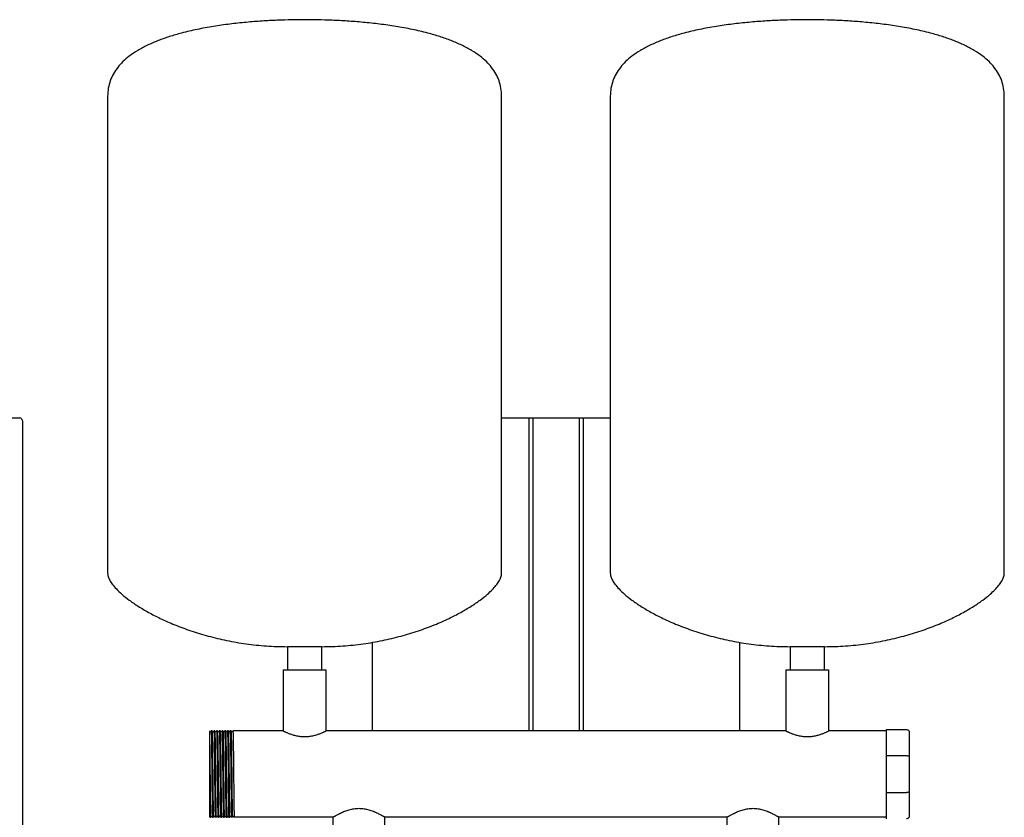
# Model space of a CAD drawing. Header units: millimetres. Extents: x 11 to 1915, y 12 to 1067.
# Tile 4 of 4: x 1191 to 1915, y 480 to 1067. Entities that reach past the tile are written whole.
import ezdxf

# ---------------------------------------------------------------- set-up
doc = ezdxf.new("R2010")
doc.units = ezdxf.units.MM

msp = doc.modelspace()

# ---------------------------------------------------------------- linework, layer by layer
at = {"color": 7, "linetype": 'Continuous', "lineweight": 25}
for p, q in [((1255.44, 1010.74), (1255.44, 659.88)), ((1545.44, 659.88), (1545.44, 1010.74)), ((1625.44, 1010.74), (1625.44, 659.88)), ((1915.44, 659.88), (1915.44, 1010.74)), ((1173.18, 773.98), (1190.69, 773.98)), ((1192.69, 771.98), (1192.69, 763.98)), ((1545.44, 773.98), (1565.44, 773.98)), ((1565.44, 773.98), (1565.44, 543.73)), ((1565.44, 773.98), (1568.44, 773.98)), ((1568.44, 773.98), (1568.44, 543.73)), ((1568.44, 773.98), (1602.44, 773.98)), ((1602.44, 773.98), (1602.44, 543.73)), ((1602.44, 773.98), (1605.44, 773.98)), ((1605.44, 773.98), (1605.44, 543.73)), ((1605.44, 773.98), (1625.44, 773.98)), ((1192.69, 763.98), (1192.69, 393.98)), ((1450.44, 543.73), (1450.44, 609.05)), ((1720.44, 609.05), (1720.44, 543.73)), ((1387.74, 605.73), (1387.74, 588.73)), ((1400.44, 605.73), (1387.74, 605.73)), ((1413.14, 605.73), (1400.44, 605.73)), ((1413.14, 588.73), (1413.14, 605.73)), ((1757.74, 605.73), (1757.74, 588.73)), ((1770.44, 605.73), (1757.74, 605.73)), ((1783.14, 605.73), (1770.44, 605.73)), ((1783.14, 588.73), (1783.14, 605.73)), ((1384.74, 588.73), (1384.74, 543.73)), ((1384.74, 588.73), (1416.14, 588.73)), ((1416.14, 588.73), (1416.14, 543.73)), ((1754.74, 588.73), (1754.74, 543.73)), ((1754.74, 588.73), (1786.14, 588.73)), ((1786.14, 588.73), (1786.14, 543.73)), ((1331.61, 543.73), (1331.61, 543.73)), ((1332.27, 543.73), (1331.61, 543.73)), ((1334.27, 543.73), (1333.61, 543.73)), ((1333.61, 543.73), (1333.61, 543.73)), ((1336.27, 543.73), (1335.61, 543.73)), ((1335.61, 543.73), (1335.61, 543.73)), ((1338.27, 543.73), (1337.61, 543.73)), ((1337.61, 543.73), (1337.61, 543.73)), ((1339.61, 543.73), (1339.61, 543.73)), ((1340.27, 543.73), (1339.61, 543.73)), ((1341.61, 543.73), (1341.61, 543.73)), ((1342.27, 543.73), (1341.61, 543.73)), ((1343.61, 543.73), (1343.61, 543.73)), ((1344.27, 543.73), (1343.61, 543.73)), ((1345.61, 543.73), (1345.61, 543.73)), ((1346.27, 543.73), (1345.61, 543.73)), ((1384.74, 543.73), (1347.61, 543.73)), ((1347.61, 543.73), (1347.61, 543.73)), ((1754.74, 543.73), (1416.14, 543.73)), ((1828.44, 543.73), (1786.14, 543.73)), ((1828.44, 544.83), (1828.44, 525.59)), ((1828.44, 544.83), (1843.44, 544.83)), ((1330.44, 539.08), (1330.44, 484.89)), ((1339.1, 543.06), (1339.04, 543.01)), ((1340.84, 543.01), (1340.79, 543.06)), ((1342.84, 543.01), (1342.79, 543.06)), ((1347.09, 543.06), (1347.04, 543.01)), ((1845.44, 542.83), (1845.44, 524.76)), ((1828.44, 525.59), (1843.44, 525.59)), ((1828.44, 525.59), (1828.44, 498.37)), ((1845.44, 524.76), (1845.44, 499.2)), ((1828.44, 498.37), (1843.44, 498.37)), ((1828.44, 498.37), (1828.44, 479.13)), ((1845.44, 499.2), (1845.44, 481.13)), ((1330.37, 480.55), (1330.61, 480.23)), ((1331.27, 480.23), (1330.61, 480.23)), ((1331.27, 480.23), (1331.27, 480.24)), ((1333.27, 480.23), (1332.61, 480.23)), ((1333.27, 480.23), (1333.27, 480.23)), ((1335.27, 480.23), (1334.61, 480.23)), ((1335.27, 480.23), (1335.27, 480.23)), ((1337.27, 480.23), (1336.61, 480.23)), ((1337.27, 480.23), (1337.27, 480.24)), ((1339.27, 480.23), (1338.61, 480.23)), ((1339.27, 480.23), (1339.27, 480.23)), ((1341.27, 480.23), (1340.61, 480.23)), ((1341.27, 480.23), (1341.27, 480.23)), ((1341.79, 480.9), (1341.84, 480.95)), ((1342.04, 480.95), (1342.09, 480.91)), ((1343.27, 480.23), (1342.61, 480.23)), ((1343.27, 480.23), (1343.27, 480.23)), ((1344.04, 480.95), (1344.1, 480.9)), ((1345.27, 480.23), (1344.61, 480.23)), ((1345.27, 480.23), (1345.27, 480.24)), ((1347.27, 480.23), (1346.61, 480.23)), ((1347.27, 480.23), (1347.27, 480.23)), ((1421.39, 480.23), (1348.61, 480.23)), ((1421.39, 442.23), (1421.39, 480.23)), ((1711.39, 480.23), (1459.49, 480.23)), ((1459.49, 442.23), (1459.49, 480.23)), ((1711.39, 442.23), (1711.39, 480.23)), ((1828.44, 480.23), (1749.49, 480.23)), ((1749.49, 442.23), (1749.49, 480.23))]:
    msp.add_line(p, q, dxfattribs=at)
at = {"color": 7, "linetype": 'Continuous', "lineweight": 25, "flags": 128}
msp.add_lwpolyline([(1330.79, 543.06), (1330.53, 543.39), (1330.51, 543.41)], dxfattribs=at)
at = {"color": 7, "linetype": 'Continuous', "lineweight": 25}
msp.add_arc((1190.69, 771.98), 2, 0, 90, dxfattribs=at)
for points, knots in [([(1400.44, 1066.98), (1397.24, 1066.96), (1390.52, 1066.92), (1380.06, 1066.59), (1368.89, 1066), (1357.23, 1065.09), (1345.29, 1063.81), (1333.28, 1062.11), (1321.4, 1059.95), (1310.6, 1057.44), (1300.99, 1054.66), (1292.61, 1051.71), (1284.8, 1048.36), (1277.66, 1044.55), (1271.62, 1040.5), (1266.68, 1036.27), (1262.74, 1031.95), (1259.56, 1027.23), (1257.22, 1022.11), (1255.71, 1016.56), (1255.53, 1012.71), (1255.44, 1010.74)], [0, 0, 0, 0, 0.057101, 0.119664, 0.186469, 0.256315, 0.328021, 0.400438, 0.472461, 0.543048, 0.597844, 0.650682, 0.701215, 0.749205, 0.794577, 0.830497, 0.864953, 0.898386, 0.931445, 0.964982, 1, 1, 1, 1]), ([(1545.44, 1010.74), (1545.35, 1012.71), (1545.17, 1016.56), (1543.67, 1022.11), (1541.32, 1027.23), (1538.14, 1031.95), (1534.2, 1036.27), (1529.26, 1040.5), (1523.22, 1044.55), (1516.08, 1048.36), (1508.27, 1051.71), (1499.89, 1054.66), (1490.28, 1057.44), (1479.48, 1059.95), (1467.6, 1062.11), (1455.59, 1063.81), (1443.65, 1065.09), (1431.99, 1066), (1420.82, 1066.59), (1410.36, 1066.92), (1403.65, 1066.96), (1400.44, 1066.98)], [0, 0, 0, 0, 0.0350177, 0.068555, 0.101614, 0.1350468, 0.1695033, 0.2054233, 0.2507952, 0.2987855, 0.3493181, 0.4021563, 0.4569515, 0.5275387, 0.5995623, 0.6719794, 0.7436851, 0.8135307, 0.8803363, 0.9428993, 1, 1, 1, 1]), ([(1770.44, 1066.98), (1767.24, 1066.96), (1760.52, 1066.92), (1750.06, 1066.59), (1738.89, 1066), (1727.23, 1065.09), (1715.29, 1063.81), (1703.28, 1062.11), (1691.4, 1059.95), (1680.6, 1057.44), (1670.99, 1054.66), (1662.61, 1051.71), (1654.8, 1048.36), (1647.66, 1044.55), (1641.62, 1040.5), (1636.68, 1036.27), (1632.74, 1031.95), (1629.56, 1027.23), (1627.22, 1022.11), (1625.71, 1016.56), (1625.53, 1012.71), (1625.44, 1010.74)], [0, 0, 0, 0, 0.057101, 0.119664, 0.186469, 0.256315, 0.328021, 0.400438, 0.472461, 0.543048, 0.597844, 0.650682, 0.701215, 0.749205, 0.794577, 0.830497, 0.864953, 0.898386, 0.931445, 0.964982, 1, 1, 1, 1]), ([(1915.44, 1010.74), (1915.35, 1012.71), (1915.17, 1016.56), (1913.67, 1022.11), (1911.32, 1027.23), (1908.14, 1031.95), (1904.2, 1036.27), (1899.26, 1040.5), (1893.22, 1044.55), (1886.08, 1048.36), (1878.27, 1051.71), (1869.89, 1054.66), (1860.28, 1057.44), (1849.48, 1059.95), (1837.6, 1062.11), (1825.59, 1063.81), (1813.65, 1065.09), (1801.99, 1066), (1790.82, 1066.59), (1780.36, 1066.92), (1773.65, 1066.96), (1770.44, 1066.98)], [0, 0, 0, 0, 0.035018, 0.068555, 0.101614, 0.135047, 0.169503, 0.205423, 0.250795, 0.298785, 0.349318, 0.402156, 0.456952, 0.527539, 0.599562, 0.671979, 0.743685, 0.813531, 0.880336, 0.942899, 1, 1, 1, 1]), ([(1255.44, 659.88), (1255.53, 659.05), (1255.71, 657.25), (1256.97, 654.54), (1258.97, 651.44), (1261.95, 647.98), (1266.14, 644), (1271.53, 639.72), (1278.14, 635.24), (1285.74, 630.77), (1294.7, 626.18), (1305.07, 621.61), (1316.87, 617.24), (1329.6, 613.38), (1343.16, 610.14), (1357.46, 607.69), (1372.4, 606.05), (1382.58, 605.84), (1387.74, 605.73)], [0, 0, 0, 0, 0.016622, 0.036153, 0.05912, 0.090838, 0.127593, 0.175262, 0.228868, 0.287991, 0.35219, 0.431201, 0.515618, 0.604837, 0.698312, 0.795569, 0.896225, 1, 1, 1, 1]), ([(1413.14, 605.73), (1418.31, 605.84), (1428.48, 606.05), (1443.42, 607.69), (1457.72, 610.14), (1471.28, 613.38), (1484.01, 617.24), (1495.81, 621.61), (1506.18, 626.18), (1515.15, 630.77), (1522.74, 635.24), (1529.35, 639.72), (1534.53, 643.84), (1538.42, 647.48), (1541.22, 650.58), (1543.41, 653.67), (1545.05, 656.71), (1545.32, 658.89), (1545.44, 659.88)], [0, 0, 0, 0, 0.103778, 0.204436, 0.301697, 0.395174, 0.484396, 0.568815, 0.647829, 0.712029, 0.771154, 0.824762, 0.872432, 0.903943, 0.931838, 0.95609, 0.980149, 1, 1, 1, 1]), ([(1625.44, 659.88), (1625.53, 659.05), (1625.71, 657.25), (1626.97, 654.54), (1628.97, 651.44), (1631.95, 647.98), (1636.14, 644), (1641.53, 639.72), (1648.14, 635.24), (1655.74, 630.77), (1664.7, 626.18), (1675.07, 621.61), (1686.87, 617.24), (1699.6, 613.38), (1713.16, 610.14), (1727.46, 607.69), (1742.4, 606.05), (1752.58, 605.84), (1757.74, 605.73)], [0, 0, 0, 0, 0.016622, 0.036153, 0.05912, 0.090838, 0.127593, 0.175262, 0.228868, 0.287991, 0.35219, 0.431201, 0.515618, 0.604837, 0.698312, 0.795569, 0.896225, 1, 1, 1, 1]), ([(1783.14, 605.73), (1788.31, 605.84), (1798.48, 606.05), (1813.42, 607.69), (1827.72, 610.14), (1841.28, 613.38), (1854.01, 617.24), (1865.81, 621.61), (1876.18, 626.18), (1885.15, 630.77), (1892.74, 635.24), (1899.35, 639.72), (1904.53, 643.84), (1908.42, 647.48), (1911.22, 650.58), (1913.41, 653.67), (1915.05, 656.71), (1915.32, 658.89), (1915.44, 659.88)], [0, 0, 0, 0, 0.103778, 0.204436, 0.301697, 0.395174, 0.484396, 0.568815, 0.647829, 0.712029, 0.771154, 0.824762, 0.872432, 0.903943, 0.931838, 0.95609, 0.980149, 1, 1, 1, 1]), ([(1331.61, 543.73), (1331.52, 543.62), (1331.35, 543.39), (1331.18, 543.17), (1331.09, 543.06)], [0, 0, 0, 0, 0.5, 1, 1, 1, 1]), ([(1331.61, 543.73), (1331.64, 543.73), (1331.66, 543.52), (1331.69, 542.91), (1331.7, 542.66), (1331.71, 542.21), (1331.72, 542.05), (1331.73, 541.71), (1331.73, 541.52), (1331.76, 540.54), (1331.78, 539.55), (1331.82, 537.22), (1331.84, 535.88), (1331.88, 533.67), (1331.89, 532.9), (1331.91, 531.31), (1331.92, 530.49), (1331.95, 527.93), (1331.97, 526.08), (1332.01, 522.22), (1332.03, 520.2), (1332.07, 516.1), (1332.09, 514.03), (1332.13, 509.94), (1332.16, 507.86), (1332.2, 503.77), (1332.22, 501.75), (1332.26, 497.88), (1332.28, 496.04), (1332.31, 493.47), (1332.32, 492.65), (1332.34, 491.06), (1332.35, 490.29), (1332.38, 488.08), (1332.41, 486.74), (1332.45, 484.41), (1332.47, 483.43), (1332.5, 482.44), (1332.5, 482.26), (1332.51, 481.91), (1332.52, 481.75), (1332.53, 481.3), (1332.54, 481.05), (1332.57, 480.44), (1332.59, 480.23), (1332.61, 480.23)], [0, 0, 0, 0, 0.0625, 0.0625, 0.09375, 0.09375, 0.109375, 0.109375, 0.125, 0.125, 0.1875, 0.1875, 0.25, 0.25, 0.28125, 0.28125, 0.3125, 0.3125, 0.375, 0.375, 0.4375, 0.4375, 0.5, 0.5, 0.5625, 0.5625, 0.625, 0.625, 0.6875, 0.6875, 0.71875, 0.71875, 0.75, 0.75, 0.8125, 0.8125, 0.875, 0.875, 0.890625, 0.890625, 0.90625, 0.90625, 0.9375, 0.9375, 1, 1, 1, 1]), ([(1332.79, 543.06), (1332.7, 543.17), (1332.53, 543.39), (1332.36, 543.62), (1332.27, 543.73)], [0, 0, 0, 0, 0.5, 1, 1, 1, 1]), ([(1332.27, 543.73), (1332.29, 543.58), (1332.33, 543.34), (1332.39, 541.49), (1332.45, 538.56), (1332.52, 534.57), (1332.58, 529.74), (1332.64, 524.21), (1332.7, 518.21), (1332.77, 511.98), (1332.83, 505.75), (1332.89, 499.75), (1332.95, 494.23), (1333.02, 489.39), (1333.08, 485.41), (1333.14, 482.47), (1333.2, 480.59), (1333.24, 480.35), (1333.27, 480.23)], [0, 0, 0, 0, 0.058843, 0.121022, 0.183955, 0.247133, 0.309418, 0.372157, 0.435384, 0.497881, 0.560379, 0.623606, 0.686345, 0.74863, 0.811808, 0.874741, 0.93692, 1, 1, 1, 1]), ([(1333.61, 543.73), (1333.53, 543.62), (1333.35, 543.39), (1333.18, 543.17), (1333.1, 543.06)], [0, 0, 0, 0, 0.5, 1, 1, 1, 1]), ([(1333.61, 543.73), (1333.64, 543.73), (1333.66, 543.52), (1333.69, 542.91), (1333.7, 542.66), (1333.71, 542.21), (1333.72, 542.05), (1333.73, 541.71), (1333.73, 541.52), (1333.76, 540.54), (1333.78, 539.55), (1333.82, 537.22), (1333.84, 535.88), (1333.88, 533.67), (1333.89, 532.9), (1333.91, 531.31), (1333.92, 530.49), (1333.95, 527.93), (1333.97, 526.08), (1334.01, 522.22), (1334.03, 520.2), (1334.07, 516.1), (1334.09, 514.03), (1334.13, 509.94), (1334.16, 507.86), (1334.2, 503.77), (1334.22, 501.75), (1334.26, 497.88), (1334.28, 496.04), (1334.31, 493.47), (1334.32, 492.65), (1334.34, 491.06), (1334.35, 490.29), (1334.38, 488.08), (1334.41, 486.74), (1334.45, 484.41), (1334.47, 483.43), (1334.5, 482.44), (1334.5, 482.26), (1334.51, 481.91), (1334.52, 481.75), (1334.53, 481.3), (1334.54, 481.05), (1334.57, 480.44), (1334.59, 480.23), (1334.61, 480.23)], [0, 0, 0, 0, 0.0625, 0.0625, 0.09375, 0.09375, 0.109375, 0.109375, 0.125, 0.125, 0.1875, 0.1875, 0.25, 0.25, 0.28125, 0.28125, 0.3125, 0.3125, 0.375, 0.375, 0.4375, 0.4375, 0.5, 0.5, 0.5625, 0.5625, 0.625, 0.625, 0.6875, 0.6875, 0.71875, 0.71875, 0.75, 0.75, 0.8125, 0.8125, 0.875, 0.875, 0.890625, 0.890625, 0.90625, 0.90625, 0.9375, 0.9375, 1, 1, 1, 1]), ([(1334.79, 543.06), (1334.7, 543.17), (1334.53, 543.39), (1334.36, 543.62), (1334.27, 543.73)], [0, 0, 0, 0, 0.5, 1, 1, 1, 1]), ([(1334.27, 543.73), (1334.29, 543.58), (1334.33, 543.35), (1334.39, 541.49), (1334.45, 538.56), (1334.52, 534.57), (1334.58, 529.74), (1334.64, 524.21), (1334.7, 518.21), (1334.77, 511.98), (1334.83, 505.75), (1334.89, 499.75), (1334.95, 494.23), (1335.02, 489.39), (1335.08, 485.41), (1335.14, 482.47), (1335.2, 480.59), (1335.24, 480.35), (1335.27, 480.23)], [0, 0, 0, 0, 0.0596721, 0.1217966, 0.1846742, 0.2477964, 0.310027, 0.3727104, 0.4358817, 0.498324, 0.5607663, 0.6239376, 0.686621, 0.7488516, 0.8119737, 0.8748514, 0.9369759, 1, 1, 1, 1]), ([(1335.61, 543.73), (1335.52, 543.62), (1335.35, 543.39), (1335.18, 543.17), (1335.09, 543.06)], [0, 0, 0, 0, 0.5, 1, 1, 1, 1]), ([(1335.61, 543.73), (1335.64, 543.73), (1335.66, 543.52), (1335.69, 542.91), (1335.7, 542.66), (1335.71, 542.21), (1335.72, 542.05), (1335.73, 541.71), (1335.73, 541.52), (1335.76, 540.54), (1335.78, 539.55), (1335.82, 537.22), (1335.84, 535.88), (1335.88, 533.67), (1335.89, 532.9), (1335.91, 531.31), (1335.92, 530.49), (1335.95, 527.93), (1335.97, 526.08), (1336.01, 522.22), (1336.03, 520.2), (1336.07, 516.1), (1336.09, 514.03), (1336.13, 509.94), (1336.16, 507.86), (1336.2, 503.77), (1336.22, 501.75), (1336.26, 497.88), (1336.28, 496.04), (1336.31, 493.47), (1336.32, 492.65), (1336.34, 491.06), (1336.35, 490.29), (1336.38, 488.08), (1336.41, 486.74), (1336.45, 484.41), (1336.47, 483.43), (1336.5, 482.44), (1336.5, 482.26), (1336.51, 481.91), (1336.52, 481.75), (1336.53, 481.3), (1336.54, 481.05), (1336.57, 480.44), (1336.59, 480.23), (1336.61, 480.23)], [0, 0, 0, 0, 0.0625, 0.0625, 0.09375, 0.09375, 0.109375, 0.109375, 0.125, 0.125, 0.1875, 0.1875, 0.25, 0.25, 0.28125, 0.28125, 0.3125, 0.3125, 0.375, 0.375, 0.4375, 0.4375, 0.5, 0.5, 0.5625, 0.5625, 0.625, 0.625, 0.6875, 0.6875, 0.71875, 0.71875, 0.75, 0.75, 0.8125, 0.8125, 0.875, 0.875, 0.890625, 0.890625, 0.90625, 0.90625, 0.9375, 0.9375, 1, 1, 1, 1]), ([(1336.79, 543.06), (1336.7, 543.17), (1336.53, 543.39), (1336.36, 543.62), (1336.27, 543.73)], [0, 0, 0, 0, 0.5, 1, 1, 1, 1]), ([(1336.27, 543.73), (1336.29, 543.57), (1336.33, 543.34), (1336.39, 541.49), (1336.45, 538.56), (1336.52, 534.57), (1336.58, 529.74), (1336.64, 524.21), (1336.7, 518.21), (1336.77, 511.98), (1336.83, 505.75), (1336.89, 499.75), (1336.95, 494.23), (1337.02, 489.39), (1337.08, 485.41), (1337.14, 482.47), (1337.2, 480.59), (1337.24, 480.35), (1337.27, 480.23)], [0, 0, 0, 0, 0.058721, 0.120909, 0.18385, 0.247036, 0.309329, 0.372076, 0.435311, 0.497817, 0.560322, 0.623557, 0.686304, 0.748598, 0.811784, 0.874725, 0.936912, 1, 1, 1, 1]), ([(1337.61, 543.73), (1337.52, 543.62), (1337.35, 543.39), (1337.18, 543.17), (1337.09, 543.06)], [0, 0, 0, 0, 0.5, 1, 1, 1, 1]), ([(1337.61, 543.73), (1337.64, 543.73), (1337.66, 543.52), (1337.69, 542.91), (1337.7, 542.66), (1337.71, 542.21), (1337.72, 542.05), (1337.73, 541.71), (1337.73, 541.52), (1337.76, 540.54), (1337.78, 539.55), (1337.82, 537.22), (1337.84, 535.88), (1337.88, 533.67), (1337.89, 532.9), (1337.91, 531.31), (1337.92, 530.49), (1337.95, 527.93), (1337.97, 526.08), (1338.01, 522.22), (1338.03, 520.2), (1338.07, 516.1), (1338.09, 514.03), (1338.13, 509.94), (1338.16, 507.86), (1338.2, 503.77), (1338.22, 501.75), (1338.26, 497.88), (1338.28, 496.04), (1338.31, 493.47), (1338.32, 492.65), (1338.34, 491.06), (1338.35, 490.29), (1338.38, 488.08), (1338.41, 486.74), (1338.45, 484.41), (1338.47, 483.43), (1338.5, 482.44), (1338.5, 482.26), (1338.51, 481.91), (1338.52, 481.75), (1338.53, 481.3), (1338.54, 481.05), (1338.57, 480.44), (1338.59, 480.23), (1338.61, 480.23)], [0, 0, 0, 0, 0.0625, 0.0625, 0.09375, 0.09375, 0.109375, 0.109375, 0.125, 0.125, 0.1875, 0.1875, 0.25, 0.25, 0.28125, 0.28125, 0.3125, 0.3125, 0.375, 0.375, 0.4375, 0.4375, 0.5, 0.5, 0.5625, 0.5625, 0.625, 0.625, 0.6875, 0.6875, 0.71875, 0.71875, 0.75, 0.75, 0.8125, 0.8125, 0.875, 0.875, 0.890625, 0.890625, 0.90625, 0.90625, 0.9375, 0.9375, 1, 1, 1, 1]), ([(1338.79, 543.06), (1338.7, 543.17), (1338.53, 543.39), (1338.36, 543.62), (1338.27, 543.73)], [0, 0, 0, 0, 0.5, 1, 1, 1, 1]), ([(1338.27, 543.73), (1338.29, 543.57), (1338.33, 543.34), (1338.39, 541.49), (1338.45, 538.56), (1338.52, 534.57), (1338.58, 529.74), (1338.64, 524.21), (1338.7, 518.21), (1338.77, 511.98), (1338.83, 505.75), (1338.89, 499.75), (1338.95, 494.23), (1339.02, 489.39), (1339.08, 485.41), (1339.14, 482.47), (1339.2, 480.59), (1339.24, 480.35), (1339.27, 480.23)], [0, 0, 0, 0, 0.058014, 0.120248, 0.183237, 0.24647, 0.30881, 0.371604, 0.434887, 0.497439, 0.559992, 0.623274, 0.686068, 0.748409, 0.811642, 0.874631, 0.936865, 1, 1, 1, 1]), ([(1339.61, 543.73), (1339.53, 543.62), (1339.35, 543.39), (1339.18, 543.17), (1339.1, 543.06)], [0, 0, 0, 0, 0.5, 1, 1, 1, 1]), ([(1339.61, 543.73), (1339.64, 543.73), (1339.66, 543.52), (1339.69, 542.91), (1339.7, 542.66), (1339.71, 542.21), (1339.72, 542.05), (1339.73, 541.71), (1339.73, 541.52), (1339.76, 540.54), (1339.78, 539.55), (1339.82, 537.22), (1339.84, 535.88), (1339.88, 533.67), (1339.89, 532.9), (1339.91, 531.31), (1339.92, 530.49), (1339.95, 527.93), (1339.97, 526.08), (1340.01, 522.22), (1340.03, 520.2), (1340.07, 516.1), (1340.09, 514.03), (1340.13, 509.94), (1340.16, 507.86), (1340.2, 503.77), (1340.22, 501.75), (1340.26, 497.88), (1340.28, 496.04), (1340.31, 493.47), (1340.32, 492.65), (1340.34, 491.06), (1340.35, 490.29), (1340.38, 488.08), (1340.41, 486.74), (1340.45, 484.41), (1340.47, 483.43), (1340.5, 482.44), (1340.5, 482.26), (1340.51, 481.91), (1340.52, 481.75), (1340.53, 481.3), (1340.54, 481.05), (1340.57, 480.44), (1340.59, 480.23), (1340.61, 480.23)], [0, 0, 0, 0, 0.0625, 0.0625, 0.09375, 0.09375, 0.109375, 0.109375, 0.125, 0.125, 0.1875, 0.1875, 0.25, 0.25, 0.28125, 0.28125, 0.3125, 0.3125, 0.375, 0.375, 0.4375, 0.4375, 0.5, 0.5, 0.5625, 0.5625, 0.625, 0.625, 0.6875, 0.6875, 0.71875, 0.71875, 0.75, 0.75, 0.8125, 0.8125, 0.875, 0.875, 0.890625, 0.890625, 0.90625, 0.90625, 0.9375, 0.9375, 1, 1, 1, 1]), ([(1340.79, 543.06), (1340.7, 543.17), (1340.53, 543.39), (1340.36, 543.62), (1340.27, 543.73)], [0, 0, 0, 0, 0.5, 1, 1, 1, 1]), ([(1340.27, 543.73), (1340.29, 543.58), (1340.33, 543.34), (1340.39, 541.49), (1340.45, 538.56), (1340.52, 534.57), (1340.58, 529.74), (1340.64, 524.21), (1340.7, 518.21), (1340.77, 511.98), (1340.83, 505.75), (1340.89, 499.75), (1340.95, 494.23), (1341.02, 489.39), (1341.08, 485.41), (1341.14, 482.47), (1341.2, 480.59), (1341.24, 480.35), (1341.27, 480.23)], [0, 0, 0, 0, 0.059174, 0.121331, 0.184242, 0.247398, 0.309662, 0.372378, 0.435583, 0.498058, 0.560534, 0.623738, 0.686455, 0.748719, 0.811874, 0.874785, 0.936942, 1, 1, 1, 1]), ([(1341.61, 543.73), (1341.52, 543.62), (1341.35, 543.39), (1341.18, 543.17), (1341.09, 543.06)], [0, 0, 0, 0, 0.5000003, 1, 1, 1, 1]), ([(1341.61, 543.73), (1341.64, 543.73), (1341.66, 543.52), (1341.69, 542.91), (1341.7, 542.66), (1341.71, 542.21), (1341.72, 542.05), (1341.73, 541.71), (1341.73, 541.52), (1341.76, 540.54), (1341.78, 539.55), (1341.82, 537.22), (1341.84, 535.88), (1341.88, 533.67), (1341.89, 532.9), (1341.91, 531.31), (1341.92, 530.49), (1341.95, 527.93), (1341.97, 526.08), (1342.01, 522.22), (1342.03, 520.2), (1342.07, 516.1), (1342.09, 514.03), (1342.13, 509.94), (1342.16, 507.86), (1342.2, 503.77), (1342.22, 501.75), (1342.26, 497.88), (1342.28, 496.04), (1342.31, 493.47), (1342.32, 492.65), (1342.34, 491.06), (1342.35, 490.29), (1342.38, 488.08), (1342.41, 486.74), (1342.45, 484.41), (1342.47, 483.43), (1342.5, 482.44), (1342.5, 482.26), (1342.51, 481.91), (1342.52, 481.75), (1342.53, 481.3), (1342.54, 481.05), (1342.57, 480.44), (1342.59, 480.23), (1342.61, 480.23)], [0, 0, 0, 0, 0.0625, 0.0625, 0.09375, 0.09375, 0.109375, 0.109375, 0.125, 0.125, 0.1875, 0.1875, 0.25, 0.25, 0.28125, 0.28125, 0.3125, 0.3125, 0.375, 0.375, 0.4375, 0.4375, 0.5, 0.5, 0.5625, 0.5625, 0.625, 0.625, 0.6875, 0.6875, 0.71875, 0.71875, 0.75, 0.75, 0.8125, 0.8125, 0.875, 0.875, 0.890625, 0.890625, 0.90625, 0.90625, 0.9375, 0.9375, 1, 1, 1, 1]), ([(1342.79, 543.06), (1342.7, 543.17), (1342.53, 543.39), (1342.36, 543.62), (1342.27, 543.73)], [0, 0, 0, 0, 0.5, 1, 1, 1, 1]), ([(1342.27, 543.73), (1342.29, 543.58), (1342.33, 543.35), (1342.39, 541.49), (1342.45, 538.56), (1342.52, 534.57), (1342.58, 529.74), (1342.64, 524.21), (1342.7, 518.21), (1342.77, 511.98), (1342.83, 505.75), (1342.89, 499.75), (1342.95, 494.23), (1343.02, 489.39), (1343.08, 485.41), (1343.14, 482.47), (1343.2, 480.59), (1343.24, 480.35), (1343.27, 480.23)], [0, 0, 0, 0, 0.05958, 0.12171, 0.184594, 0.247723, 0.309959, 0.372649, 0.435826, 0.498275, 0.560723, 0.623901, 0.68659, 0.748827, 0.811955, 0.874839, 0.93697, 1, 1, 1, 1]), ([(1343.61, 543.73), (1343.52, 543.62), (1343.35, 543.39), (1343.18, 543.17), (1343.09, 543.06)], [0, 0, 0, 0, 0.5000003, 1, 1, 1, 1]), ([(1343.61, 543.73), (1343.64, 543.73), (1343.66, 543.52), (1343.69, 542.91), (1343.7, 542.66), (1343.71, 542.21), (1343.72, 542.05), (1343.73, 541.71), (1343.73, 541.52), (1343.76, 540.54), (1343.78, 539.55), (1343.82, 537.22), (1343.84, 535.88), (1343.88, 533.67), (1343.89, 532.9), (1343.91, 531.31), (1343.92, 530.49), (1343.95, 527.93), (1343.97, 526.08), (1344.01, 522.22), (1344.03, 520.2), (1344.07, 516.1), (1344.09, 514.03), (1344.13, 509.94), (1344.16, 507.86), (1344.2, 503.77), (1344.22, 501.75), (1344.26, 497.88), (1344.28, 496.04), (1344.31, 493.47), (1344.32, 492.65), (1344.34, 491.06), (1344.35, 490.29), (1344.38, 488.08), (1344.41, 486.74), (1344.45, 484.41), (1344.47, 483.43), (1344.5, 482.44), (1344.5, 482.26), (1344.51, 481.91), (1344.52, 481.75), (1344.53, 481.3), (1344.54, 481.05), (1344.57, 480.44), (1344.59, 480.23), (1344.61, 480.23)], [0, 0, 0, 0, 0.0625, 0.0625, 0.09375, 0.09375, 0.109375, 0.109375, 0.125, 0.125, 0.1875, 0.1875, 0.25, 0.25, 0.28125, 0.28125, 0.3125, 0.3125, 0.375, 0.375, 0.4375, 0.4375, 0.5, 0.5, 0.5625, 0.5625, 0.625, 0.625, 0.6875, 0.6875, 0.71875, 0.71875, 0.75, 0.75, 0.8125, 0.8125, 0.875, 0.875, 0.890625, 0.890625, 0.90625, 0.90625, 0.9375, 0.9375, 1, 1, 1, 1]), ([(1344.79, 543.06), (1344.7, 543.17), (1344.53, 543.39), (1344.36, 543.62), (1344.27, 543.73)], [0, 0, 0, 0, 0.5, 1, 1, 1, 1]), ([(1344.27, 543.73), (1344.29, 543.57), (1344.33, 543.34), (1344.39, 541.49), (1344.45, 538.56), (1344.52, 534.57), (1344.58, 529.74), (1344.64, 524.21), (1344.7, 518.21), (1344.77, 511.98), (1344.83, 505.75), (1344.89, 499.75), (1344.95, 494.23), (1345.02, 489.39), (1345.08, 485.41), (1345.14, 482.47), (1345.2, 480.59), (1345.24, 480.35), (1345.27, 480.23)], [0, 0, 0, 0, 0.0585, 0.120702, 0.183658, 0.246859, 0.309167, 0.371928, 0.435179, 0.497699, 0.560219, 0.623469, 0.68623, 0.748538, 0.811739, 0.874695, 0.936897, 1, 1, 1, 1]), ([(1345.61, 543.73), (1345.53, 543.62), (1345.35, 543.39), (1345.18, 543.17), (1345.1, 543.06)], [0, 0, 0, 0, 0.5000003, 1, 1, 1, 1]), ([(1345.61, 543.73), (1345.64, 543.73), (1345.66, 543.52), (1345.69, 542.91), (1345.7, 542.66), (1345.71, 542.21), (1345.72, 542.05), (1345.73, 541.71), (1345.73, 541.52), (1345.76, 540.54), (1345.78, 539.55), (1345.82, 537.22), (1345.84, 535.88), (1345.88, 533.67), (1345.89, 532.9), (1345.91, 531.31), (1345.92, 530.49), (1345.95, 527.93), (1345.97, 526.08), (1346.01, 522.22), (1346.03, 520.2), (1346.07, 516.1), (1346.09, 514.03), (1346.13, 509.94), (1346.16, 507.86), (1346.2, 503.77), (1346.22, 501.75), (1346.26, 497.88), (1346.28, 496.04), (1346.31, 493.47), (1346.32, 492.65), (1346.34, 491.06), (1346.35, 490.29), (1346.38, 488.08), (1346.41, 486.74), (1346.45, 484.41), (1346.47, 483.43), (1346.5, 482.44), (1346.5, 482.26), (1346.51, 481.91), (1346.52, 481.75), (1346.53, 481.3), (1346.54, 481.05), (1346.57, 480.44), (1346.59, 480.23), (1346.61, 480.23)], [0, 0, 0, 0, 0.0625, 0.0625, 0.09375, 0.09375, 0.109375, 0.109375, 0.125, 0.125, 0.1875, 0.1875, 0.25, 0.25, 0.28125, 0.28125, 0.3125, 0.3125, 0.375, 0.375, 0.4375, 0.4375, 0.5, 0.5, 0.5625, 0.5625, 0.625, 0.625, 0.6875, 0.6875, 0.71875, 0.71875, 0.75, 0.75, 0.8125, 0.8125, 0.875, 0.875, 0.890625, 0.890625, 0.90625, 0.90625, 0.9375, 0.9375, 1, 1, 1, 1]), ([(1346.79, 543.06), (1346.7, 543.17), (1346.53, 543.39), (1346.36, 543.62), (1346.27, 543.73)], [0, 0, 0, 0, 0.5, 1, 1, 1, 1]), ([(1346.27, 543.73), (1346.29, 543.57), (1346.33, 543.34), (1346.39, 541.49), (1346.45, 538.56), (1346.52, 534.57), (1346.58, 529.74), (1346.64, 524.21), (1346.7, 518.21), (1346.77, 511.98), (1346.83, 505.75), (1346.89, 499.75), (1346.95, 494.23), (1347.02, 489.39), (1347.08, 485.41), (1347.14, 482.47), (1347.2, 480.59), (1347.24, 480.35), (1347.27, 480.23)], [0, 0, 0, 0, 0.058083, 0.120312, 0.183296, 0.246525, 0.308861, 0.37165, 0.434928, 0.497476, 0.560024, 0.623302, 0.686091, 0.748427, 0.811656, 0.87464, 0.936869, 1, 1, 1, 1]), ([(1347.61, 543.73), (1347.52, 543.62), (1347.35, 543.39), (1347.18, 543.17), (1347.09, 543.06)], [0, 0, 0, 0, 0.5, 1, 1, 1, 1]), ([(1347.61, 543.73), (1347.64, 543.73), (1347.66, 543.52), (1347.69, 542.91), (1347.7, 542.66), (1347.71, 542.21), (1347.72, 542.05), (1347.73, 541.71), (1347.73, 541.52), (1347.76, 540.54), (1347.78, 539.55), (1347.82, 537.22), (1347.84, 535.88), (1347.88, 533.67), (1347.89, 532.9), (1347.91, 531.31), (1347.92, 530.49), (1347.95, 527.93), (1347.97, 526.08), (1348.01, 522.22), (1348.03, 520.2), (1348.07, 516.1), (1348.09, 514.03), (1348.13, 509.94), (1348.16, 507.86), (1348.2, 503.77), (1348.22, 501.75), (1348.26, 497.88), (1348.28, 496.04), (1348.31, 493.47), (1348.32, 492.65), (1348.34, 491.06), (1348.35, 490.29), (1348.38, 488.08), (1348.41, 486.74), (1348.45, 484.41), (1348.47, 483.43), (1348.5, 482.44), (1348.5, 482.26), (1348.51, 481.91), (1348.52, 481.75), (1348.53, 481.3), (1348.54, 481.05), (1348.57, 480.44), (1348.59, 480.23), (1348.61, 480.23)], [0, 0, 0, 0, 0.0625, 0.0625, 0.09375, 0.09375, 0.109375, 0.109375, 0.125, 0.125, 0.1875, 0.1875, 0.25, 0.25, 0.28125, 0.28125, 0.3125, 0.3125, 0.375, 0.375, 0.4375, 0.4375, 0.5, 0.5, 0.5625, 0.5625, 0.625, 0.625, 0.6875, 0.6875, 0.71875, 0.71875, 0.75, 0.75, 0.8125, 0.8125, 0.875, 0.875, 0.890625, 0.890625, 0.90625, 0.90625, 0.9375, 0.9375, 1, 1, 1, 1]), ([(1384.74, 543.73), (1384.74, 543.73), (1384.74, 543.73), (1384.76, 543.72), (1384.78, 543.71), (1384.82, 543.69), (1384.86, 543.67), (1384.91, 543.65), (1384.98, 543.61), (1385.12, 543.54), (1385.41, 543.4), (1385.93, 543.16), (1386.6, 542.85), (1387.39, 542.51), (1388.31, 542.12), (1389.33, 541.72), (1390.46, 541.32), (1392.08, 540.8), (1394.33, 540.2), (1397.29, 539.7), (1400.43, 539.52), (1403.56, 539.7), (1406.54, 540.2), (1408.79, 540.8), (1410.42, 541.32), (1411.92, 541.86), (1413.23, 542.39), (1414.28, 542.85), (1414.95, 543.16), (1415.47, 543.4), (1415.78, 543.55), (1415.94, 543.63), (1416.03, 543.68), (1416.09, 543.71), (1416.13, 543.73), (1416.14, 543.73), (1416.14, 543.73)], [0, 0, 0, 0, 0.007746, 0.015515, 0.023308, 0.031126, 0.038971, 0.046842, 0.054743, 0.062673, 0.093236, 0.125129, 0.155039, 0.187683, 0.218967, 0.250357, 0.281512, 0.312682, 0.375189, 0.437317, 0.499718, 0.562195, 0.624588, 0.687208, 0.718441, 0.749875, 0.812154, 0.844861, 0.874823, 0.906569, 0.936995, 0.949737, 0.962404, 0.975, 0.987531, 1, 1, 1, 1]), ([(1754.74, 543.73), (1754.74, 543.73), (1754.74, 543.73), (1754.76, 543.72), (1754.78, 543.71), (1754.82, 543.69), (1754.86, 543.67), (1754.91, 543.65), (1754.98, 543.61), (1755.12, 543.54), (1755.41, 543.4), (1755.93, 543.16), (1756.6, 542.85), (1757.39, 542.51), (1758.31, 542.12), (1759.33, 541.72), (1760.46, 541.32), (1762.08, 540.8), (1764.33, 540.2), (1767.29, 539.7), (1770.43, 539.52), (1773.56, 539.7), (1776.54, 540.2), (1778.79, 540.8), (1780.42, 541.32), (1781.92, 541.86), (1783.23, 542.39), (1784.28, 542.85), (1784.95, 543.16), (1785.47, 543.4), (1785.78, 543.55), (1785.94, 543.63), (1786.03, 543.68), (1786.09, 543.71), (1786.13, 543.73), (1786.14, 543.73), (1786.14, 543.73)], [0, 0, 0, 0, 0.007746, 0.015515, 0.023308, 0.031126, 0.038971, 0.046842, 0.054743, 0.062673, 0.093236, 0.125129, 0.155039, 0.187683, 0.218967, 0.250357, 0.281512, 0.312682, 0.375189, 0.437317, 0.499718, 0.562195, 0.624588, 0.687208, 0.718441, 0.749875, 0.812154, 0.844861, 0.874823, 0.906569, 0.936995, 0.949737, 0.962404, 0.975, 0.987531, 1, 1, 1, 1]), ([(1843.44, 544.83), (1843.68, 544.83), (1843.93, 544.79), (1844.42, 544.59), (1844.66, 544.44), (1845.05, 544.05), (1845.2, 543.81), (1845.4, 543.32), (1845.44, 543.07), (1845.44, 542.83)], [0, 0, 0, 0, 0.25, 0.25, 0.5, 0.5, 0.75, 0.75, 1, 1, 1, 1]), ([(1330.51, 543.41), (1330.44, 543.36), (1330.44, 543.36), (1330.44, 541.98), (1330.44, 540.05), (1330.44, 539.08)], [0, 0, 0, 0, 0.24309, 0.621439, 1, 1, 1, 1]), ([(1330.44, 539.08), (1330.46, 538.18), (1330.48, 537.15), (1330.51, 534.9), (1330.53, 533.67), (1330.55, 531.71), (1330.56, 531.04), (1330.58, 529.66), (1330.59, 528.95), (1330.61, 526.75), (1330.63, 525.2), (1330.66, 521.98), (1330.68, 520.32), (1330.72, 516.94), (1330.73, 515.23), (1330.76, 512.69), (1330.77, 511.85), (1330.78, 510.15), (1330.79, 509.3), (1330.82, 506.75), (1330.84, 505.05), (1330.87, 501.72), (1330.89, 500.09), (1330.92, 496.97), (1330.94, 495.48), (1330.97, 493.38), (1330.97, 492.71), (1330.99, 491.38), (1331, 490.74), (1331.02, 488.87), (1331.04, 487.72), (1331.08, 485.63), (1331.1, 484.7), (1331.13, 483.09), (1331.15, 482.42), (1331.17, 481.61), (1331.18, 481.38), (1331.2, 480.97), (1331.21, 480.79), (1331.23, 480.37), (1331.25, 480.23), (1331.27, 480.23)], [0, 0, 0, 0, 0.0625, 0.0625, 0.125, 0.125, 0.15625, 0.15625, 0.1875, 0.1875, 0.25, 0.25, 0.3125, 0.3125, 0.375, 0.375, 0.40625, 0.40625, 0.4375, 0.4375, 0.5, 0.5, 0.5625, 0.5625, 0.625, 0.625, 0.65625, 0.65625, 0.6875, 0.6875, 0.75, 0.75, 0.8125, 0.8125, 0.875, 0.875, 0.90625, 0.90625, 0.9375, 0.9375, 1, 1, 1, 1]), ([(1331.09, 543.06), (1331.04, 543.02), (1330.94, 542.94), (1330.84, 543.02), (1330.79, 543.06)], [0, 0, 0, 0, 0.5000031, 1, 1, 1, 1]), ([(1333.1, 543.06), (1333.04, 543.02), (1332.94, 542.94), (1332.84, 543.02), (1332.79, 543.06)], [0, 0, 0, 0, 0.500003, 1, 1, 1, 1]), ([(1335.09, 543.06), (1335.04, 543.02), (1334.94, 542.94), (1334.84, 543.02), (1334.79, 543.06)], [0, 0, 0, 0, 0.500003, 1, 1, 1, 1]), ([(1337.09, 543.06), (1337.08, 543.04), (1337.04, 543), (1336.94, 542.97), (1336.84, 543), (1336.81, 543.04), (1336.79, 543.06)], [0, 0, 0, 0, 0.247951, 0.500002, 0.752053, 1, 1, 1, 1]), ([(1339.04, 543.01), (1339.03, 543.01), (1339.01, 542.99), (1338.94, 542.97), (1338.84, 543), (1338.81, 543.04), (1338.79, 543.06)], [0, 0, 0, 0, 0.018872, 0.347713, 0.676553, 1, 1, 1, 1]), ([(1341.09, 543.06), (1341.08, 543.04), (1341.04, 543), (1340.94, 542.97), (1340.87, 542.99), (1340.85, 543.01), (1340.84, 543.01)], [0, 0, 0, 0, 0.317638, 0.640609, 0.96358, 1, 1, 1, 1]), ([(1343.09, 543.06), (1343.08, 543.04), (1343.04, 543), (1342.94, 542.97), (1342.87, 542.99), (1342.85, 543.01), (1342.84, 543.01)], [0, 0, 0, 0, 0.3189266, 0.6432482, 0.967569, 1, 1, 1, 1]), ([(1345.1, 543.06), (1345.08, 543.04), (1345.04, 543), (1344.94, 542.97), (1344.84, 543), (1344.81, 543.04), (1344.79, 543.06)], [0, 0, 0, 0, 0.247889, 0.500001, 0.752113, 1, 1, 1, 1]), ([(1347.04, 543.01), (1347.03, 543.01), (1347.01, 542.99), (1346.94, 542.97), (1346.84, 543), (1346.81, 543.04), (1346.79, 543.06)], [0, 0, 0, 0, 0.019208, 0.347984, 0.676759, 1, 1, 1, 1]), ([(1843.44, 525.59), (1843.68, 525.59), (1843.93, 525.57), (1844.42, 525.49), (1844.66, 525.43), (1845.05, 525.26), (1845.2, 525.17), (1845.4, 524.96), (1845.44, 524.86), (1845.44, 524.76)], [0, 0, 0, 0, 0.25, 0.25, 0.5, 0.5, 0.75, 0.75, 1, 1, 1, 1]), ([(1845.44, 499.2), (1845.44, 499.11), (1845.4, 499), (1845.2, 498.8), (1845.05, 498.7), (1844.66, 498.54), (1844.42, 498.47), (1843.93, 498.39), (1843.68, 498.37), (1843.44, 498.37)], [0, 0, 0, 0, 0.25, 0.25, 0.5, 0.5, 0.75, 0.75, 1, 1, 1, 1]), ([(1459.49, 480.23), (1459.49, 480.23), (1459.49, 480.23), (1459.47, 480.24), (1459.45, 480.26), (1459.42, 480.28), (1459.37, 480.3), (1459.32, 480.33), (1459.26, 480.37), (1459.19, 480.41), (1459.02, 480.51), (1458.67, 480.72), (1458.03, 481.09), (1457.22, 481.55), (1456.25, 482.06), (1455.14, 482.64), (1454.11, 483.14), (1453.23, 483.54), (1452.54, 483.85), (1451.82, 484.15), (1450.83, 484.55), (1449.52, 485.02), (1447.3, 485.71), (1444.29, 486.38), (1440.45, 486.68), (1436.6, 486.38), (1433.59, 485.71), (1431.36, 485.02), (1429.78, 484.45), (1428.56, 483.95), (1427.64, 483.54), (1426.95, 483.22), (1426.26, 482.89), (1425.47, 482.5), (1424.57, 482.04), (1423.66, 481.54), (1422.85, 481.09), (1422.21, 480.72), (1421.84, 480.5), (1421.63, 480.38), (1421.52, 480.31), (1421.45, 480.27), (1421.4, 480.24), (1421.39, 480.23), (1421.39, 480.23)], [0, 0, 0, 0, 0.00686, 0.013736, 0.02063, 0.027543, 0.034477, 0.041432, 0.048409, 0.055411, 0.062437, 0.093097, 0.125078, 0.155028, 0.187546, 0.218908, 0.25008, 0.265703, 0.281333, 0.297118, 0.312727, 0.343835, 0.374878, 0.437434, 0.499894, 0.562224, 0.62486, 0.656162, 0.687599, 0.718832, 0.734456, 0.750083, 0.768249, 0.785994, 0.812708, 0.845124, 0.874993, 0.90689, 0.937474, 0.950121, 0.962691, 0.975189, 0.987623, 1, 1, 1, 1]), ([(1749.49, 480.23), (1749.49, 480.23), (1749.49, 480.23), (1749.47, 480.24), (1749.45, 480.26), (1749.42, 480.28), (1749.37, 480.3), (1749.32, 480.33), (1749.26, 480.37), (1749.19, 480.41), (1749.02, 480.51), (1748.67, 480.72), (1748.03, 481.09), (1747.22, 481.55), (1746.25, 482.06), (1745.14, 482.64), (1744.11, 483.14), (1743.23, 483.54), (1742.54, 483.85), (1741.82, 484.15), (1740.83, 484.55), (1739.52, 485.02), (1737.3, 485.71), (1734.29, 486.38), (1730.45, 486.68), (1726.6, 486.38), (1723.59, 485.71), (1721.36, 485.02), (1719.78, 484.45), (1718.56, 483.95), (1717.64, 483.54), (1716.95, 483.22), (1716.26, 482.89), (1715.47, 482.5), (1714.57, 482.04), (1713.66, 481.54), (1712.85, 481.09), (1712.21, 480.72), (1711.84, 480.5), (1711.63, 480.38), (1711.52, 480.31), (1711.45, 480.27), (1711.4, 480.24), (1711.39, 480.23), (1711.39, 480.23)], [0, 0, 0, 0, 0.00686, 0.013736, 0.02063, 0.027543, 0.034477, 0.041432, 0.048409, 0.055411, 0.062437, 0.093097, 0.125078, 0.155028, 0.187546, 0.218908, 0.25008, 0.265703, 0.281333, 0.297118, 0.312727, 0.343835, 0.374878, 0.437434, 0.499894, 0.562224, 0.62486, 0.656162, 0.687599, 0.718832, 0.734456, 0.750083, 0.768249, 0.785994, 0.812708, 0.845124, 0.874993, 0.90689, 0.937474, 0.950121, 0.962691, 0.975189, 0.987623, 1, 1, 1, 1]), ([(1330.44, 484.89), (1330.44, 483.92), (1330.44, 481.98), (1330.44, 480.6), (1330.44, 480.6), (1330.37, 480.55)], [0, 0, 0, 0, 0.377879, 0.755165, 1, 1, 1, 1]), ([(1330.44, 484.89), (1330.46, 484.1), (1330.49, 482.53), (1330.53, 481.16), (1330.57, 480.39), (1330.6, 480.3), (1330.61, 480.23)], [0, 0, 0, 0, 0.28837, 0.573144, 0.79937, 1, 1, 1, 1]), ([(1331.27, 480.24), (1331.36, 480.35), (1331.53, 480.57), (1331.7, 480.79), (1331.79, 480.91)], [0, 0, 0, 0, 0.5000003, 1, 1, 1, 1]), ([(1331.79, 480.91), (1331.84, 480.94), (1331.94, 481.02), (1332.04, 480.94), (1332.1, 480.9)], [0, 0, 0, 0, 0.499997, 1, 1, 1, 1]), ([(1332.1, 480.9), (1332.18, 480.79), (1332.35, 480.57), (1332.52, 480.35), (1332.61, 480.23)], [0, 0, 0, 0, 0.5, 1, 1, 1, 1]), ([(1333.27, 480.23), (1333.36, 480.35), (1333.53, 480.57), (1333.7, 480.79), (1333.79, 480.9)], [0, 0, 0, 0, 0.5, 1, 1, 1, 1]), ([(1333.79, 480.9), (1333.84, 480.94), (1333.94, 481.02), (1334.04, 480.94), (1334.1, 480.9)], [0, 0, 0, 0, 0.499997, 1, 1, 1, 1]), ([(1334.1, 480.9), (1334.18, 480.79), (1334.35, 480.57), (1334.53, 480.35), (1334.61, 480.23)], [0, 0, 0, 0, 0.5, 1, 1, 1, 1]), ([(1335.27, 480.23), (1335.36, 480.35), (1335.53, 480.57), (1335.7, 480.79), (1335.79, 480.91)], [0, 0, 0, 0, 0.5, 1, 1, 1, 1]), ([(1335.79, 480.91), (1335.84, 480.94), (1335.94, 481.02), (1336.04, 480.94), (1336.1, 480.9)], [0, 0, 0, 0, 0.499998, 1, 1, 1, 1]), ([(1336.1, 480.9), (1336.18, 480.8), (1336.35, 480.57), (1336.52, 480.35), (1336.61, 480.24)], [0, 0, 0, 0, 0.5, 1, 1, 1, 1]), ([(1337.27, 480.24), (1337.36, 480.35), (1337.53, 480.57), (1337.7, 480.79), (1337.79, 480.91)], [0, 0, 0, 0, 0.5, 1, 1, 1, 1]), ([(1337.79, 480.91), (1337.81, 480.93), (1337.84, 480.97), (1337.94, 480.99), (1338.04, 480.96), (1338.08, 480.92), (1338.1, 480.9)], [0, 0, 0, 0, 0.24794, 0.499998, 0.752057, 1, 1, 1, 1]), ([(1338.1, 480.9), (1338.18, 480.79), (1338.35, 480.57), (1338.52, 480.35), (1338.61, 480.23)], [0, 0, 0, 0, 0.5, 1, 1, 1, 1]), ([(1339.27, 480.23), (1339.36, 480.35), (1339.53, 480.57), (1339.7, 480.79), (1339.79, 480.91)], [0, 0, 0, 0, 0.5, 1, 1, 1, 1]), ([(1339.79, 480.91), (1339.81, 480.93), (1339.84, 480.97), (1339.94, 480.99), (1340.04, 480.96), (1340.08, 480.92), (1340.1, 480.9)], [0, 0, 0, 0, 0.247925, 0.499998, 0.752073, 1, 1, 1, 1]), ([(1340.1, 480.9), (1340.18, 480.79), (1340.35, 480.57), (1340.52, 480.35), (1340.61, 480.23)], [0, 0, 0, 0, 0.4999997, 1, 1, 1, 1]), ([(1341.27, 480.23), (1341.36, 480.35), (1341.53, 480.57), (1341.7, 480.79), (1341.79, 480.9)], [0, 0, 0, 0, 0.5, 1, 1, 1, 1]), ([(1341.84, 480.95), (1341.85, 480.96), (1341.87, 480.98), (1341.94, 480.99), (1342.01, 480.98), (1342.04, 480.95), (1342.04, 480.95)], [0, 0, 0, 0, 0.040649, 0.492732, 0.944816, 1, 1, 1, 1]), ([(1342.09, 480.91), (1342.18, 480.8), (1342.35, 480.57), (1342.52, 480.35), (1342.61, 480.24)], [0, 0, 0, 0, 0.5, 1, 1, 1, 1]), ([(1343.27, 480.23), (1343.36, 480.35), (1343.53, 480.57), (1343.7, 480.79), (1343.79, 480.91)], [0, 0, 0, 0, 0.5, 1, 1, 1, 1]), ([(1343.79, 480.91), (1343.81, 480.93), (1343.84, 480.97), (1343.94, 480.99), (1344.01, 480.98), (1344.04, 480.95), (1344.04, 480.95)], [0, 0, 0, 0, 0.317811, 0.641019, 0.964228, 1, 1, 1, 1]), ([(1344.1, 480.9), (1344.18, 480.79), (1344.35, 480.57), (1344.53, 480.34), (1344.61, 480.23)], [0, 0, 0, 0, 0.5, 1, 1, 1, 1]), ([(1345.27, 480.24), (1345.36, 480.35), (1345.53, 480.57), (1345.7, 480.8), (1345.79, 480.91)], [0, 0, 0, 0, 0.5, 1, 1, 1, 1]), ([(1345.79, 480.91), (1345.81, 480.93), (1345.84, 480.97), (1345.94, 480.99), (1346.04, 480.97), (1346.08, 480.93), (1346.1, 480.91)], [0, 0, 0, 0, 0.2478818, 0.4999995, 0.7521174, 1, 1, 1, 1]), ([(1346.1, 480.91), (1346.18, 480.79), (1346.35, 480.57), (1346.52, 480.35), (1346.61, 480.23)], [0, 0, 0, 0, 0.5, 1, 1, 1, 1]), ([(1347.27, 480.23), (1347.36, 480.35), (1347.53, 480.57), (1347.7, 480.79), (1347.79, 480.91)], [0, 0, 0, 0, 0.5, 1, 1, 1, 1]), ([(1347.79, 480.91), (1347.81, 480.93), (1347.84, 480.97), (1347.94, 480.99), (1348.04, 480.97), (1348.08, 480.93), (1348.1, 480.91)], [0, 0, 0, 0, 0.247876, 0.5, 0.752123, 1, 1, 1, 1]), ([(1348.1, 480.91), (1348.18, 480.79), (1348.35, 480.57), (1348.52, 480.35), (1348.61, 480.23)], [0, 0, 0, 0, 0.4999997, 1, 1, 1, 1]), ([(1845.44, 481.13), (1845.44, 480.9), (1845.4, 480.64), (1845.2, 480.15), (1845.05, 479.91), (1844.66, 479.52), (1844.42, 479.37), (1843.93, 479.17), (1843.68, 479.13), (1843.44, 479.13)], [0, 0, 0, 0, 0.25, 0.25, 0.5, 0.5, 0.75, 0.75, 1, 1, 1, 1])]:
    msp.add_open_spline(points, degree=3, knots=knots, dxfattribs=at)

doc.saveas('drawing.dxf')
